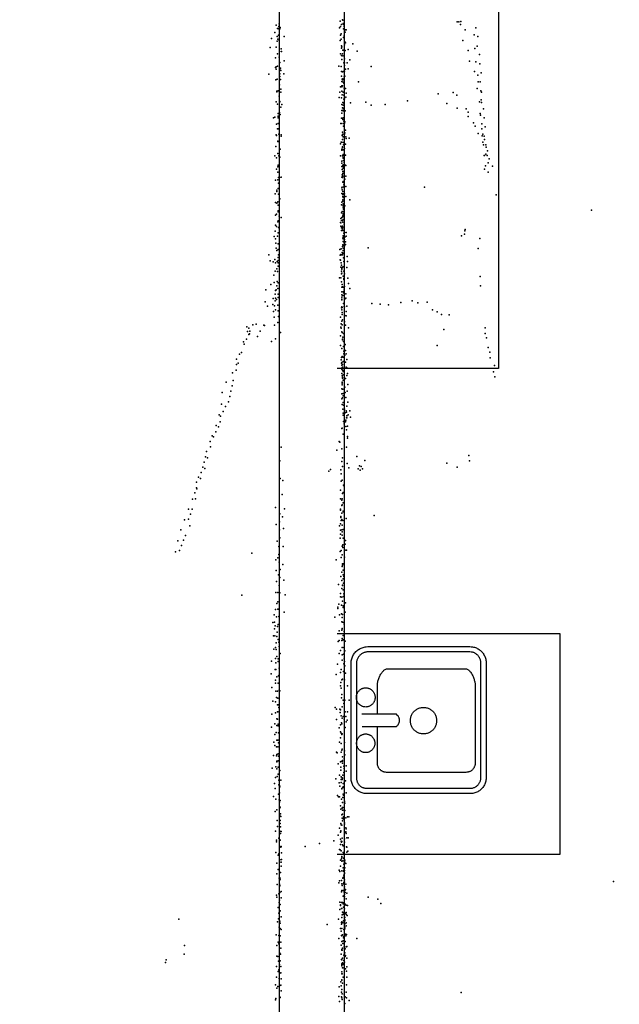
# Model space of a CAD drawing. Header units: millimetres. Extents: x -42542 to 45243, y -38526 to 67765.
# Tile 37 of 71: x -18415 to -16173, y 15016 to 18696. Entities that reach past the tile are written whole.
import ezdxf

# ---------------------------------------------------------------- set-up
doc = ezdxf.new("R2010")
doc.units = ezdxf.units.MM
for name, color, linetype in [('OBJECTS', 8, 'Continuous'), ('P', 9, 'Continuous'), ('ROOMS', 1, 'Continuous'), ('WALLS', 3, 'Continuous')]:
    doc.layers.add(name, color=color, linetype=linetype)

# ---------------------------------------------------------------- blocks, each defined once
blk = doc.blocks.new('Sink_52')
for points in [[(-274.8, 182.6), (-274.5, 187.4), (-274, 191.3), (-273.3, 194.9), (-272.4, 198.5), (-271.2, 202), (-269.9, 205.3), (-268.3, 208.6), (-266.6, 211.8), (-264.6, 214.8), (-262.5, 217.7), (-260.2, 220.4), (-257.8, 223), (-255.2, 225.5), (-252.5, 227.8), (-249.6, 229.9), (-246.6, 231.9), (-243.4, 233.6), (-240.2, 235.2), (-236.8, 236.6), (-233.3, 237.7), (-229.8, 238.7), (-226.1, 239.4), (-222.4, 239.9), (-216.8, 240.2)], [(-216.8, 240.2), (211.9, 240.2)], [(211.9, 240.2), (217.1, 239.9), (221.3, 239.4), (225.3, 238.6), (229.1, 237.6), (232.9, 236.4), (236.6, 234.9), (240.2, 233.3), (243.6, 231.4), (246.9, 229.3), (250, 227), (253, 224.5), (255.9, 221.9), (258.5, 219), (261, 216.1), (263.4, 212.9), (265.5, 209.7), (267.4, 206.3), (269.1, 202.7), (270.6, 199.1), (271.9, 195.3), (272.9, 191.4), (273.7, 187.5), (274.3, 183.4), (274.6, 177.4)], [(-215.9, 220.2), (-219.9, 220.1), (-222.3, 219.8), (-224.7, 219.3), (-227.1, 218.7), (-229.3, 218), (-231.6, 217.1), (-233.7, 216.1), (-235.8, 215), (-237.8, 213.7), (-239.7, 212.4), (-241.5, 210.9), (-243.3, 209.3), (-244.9, 207.6), (-246.4, 205.8), (-247.8, 203.9), (-249.1, 201.9), (-250.3, 199.9), (-251.4, 197.8), (-252.3, 195.6), (-253.1, 193.3), (-253.7, 191), (-254.2, 188.6), (-254.6, 186.3), (-254.8, 181.6)], [(210.9, 220.2), (-215.9, 220.2)], [(-121.6, 185.5), (-121.3, 188.9), (-121, 191.1), (-120.6, 193.3), (-120, 195.4), (-119.3, 197.4), (-118.5, 199.4), (-117.5, 201.3), (-116.4, 203.2), (-115.3, 204.9), (-114, 206.6), (-112.6, 208.2), (-111.2, 209.8), (-109.6, 211.2), (-107.9, 212.5), (-106.2, 213.7), (-104.4, 214.9), (-102.5, 215.9), (-100.6, 216.8), (-98.6, 217.6), (-96.5, 218.2), (-94.4, 218.8), (-92.3, 219.2), (-90.1, 219.4), (-86.7, 219.5)], [(-86.7, 151.5), (-90.1, 151.7), (-92.3, 151.9), (-94.4, 152.3), (-96.5, 152.8), (-98.6, 153.5), (-100.6, 154.3), (-102.5, 155.2), (-104.4, 156.2), (-106.2, 157.3), (-107.9, 158.6), (-109.6, 159.9), (-111.2, 161.3), (-112.6, 162.8), (-114, 164.4), (-115.3, 166.1), (-116.4, 167.9), (-117.5, 169.8), (-118.5, 171.7), (-119.3, 173.7), (-120, 175.7), (-120.6, 177.8), (-121, 180), (-121.3, 182.2), (-121.6, 185.5)], [(-86.7, 219.5), (-83.3, 219.4), (-81.1, 219.2), (-78.9, 218.8), (-76.8, 218.2), (-74.8, 217.6), (-72.7, 216.8), (-70.8, 215.9), (-68.9, 214.9), (-67.1, 213.7), (-65.4, 212.5), (-63.8, 211.2), (-62.2, 209.8), (-60.7, 208.2), (-59.4, 206.6), (-58.1, 204.9), (-56.9, 203.2), (-55.8, 201.3), (-54.9, 199.4), (-54.1, 197.4), (-53.4, 195.4), (-52.8, 193.3), (-52.3, 191.1), (-52, 188.9), (-51.8, 185.5)], [(-51.8, 185.5), (-52, 182.2), (-52.3, 180), (-52.8, 177.8), (-53.4, 175.7), (-54.1, 173.7), (-54.9, 171.7), (-55.8, 169.8), (-56.9, 167.9), (-58.1, 166.1), (-59.4, 164.4), (-60.7, 162.8), (-62.2, 161.3), (-63.8, 159.9), (-65.4, 158.6), (-67.1, 157.3), (-68.9, 156.2), (-70.8, 155.2), (-72.7, 154.3), (-74.8, 153.5), (-76.8, 152.8), (-78.9, 152.3), (-81.1, 151.9), (-83.3, 151.7), (-86.7, 151.5)], [(-23.8, 198.2), (-23.8, 70.2)], [(21.8, 70.2), (21.8, 199.7)], [(48.8, 185.5), (49, 189), (49.3, 191.3), (49.8, 193.5), (50.4, 195.7), (51.1, 197.8), (52, 199.8), (52.9, 201.8), (54, 203.7), (55.2, 205.5), (56.6, 207.2), (58, 208.9), (59.5, 210.5), (61.1, 211.9), (62.8, 213.3), (64.6, 214.6), (66.4, 215.7), (68.4, 216.8), (70.4, 217.7), (72.4, 218.5), (74.5, 219.2), (76.7, 219.7), (79, 220.1), (81.2, 220.4), (84.7, 220.5)], [(84.7, 150.5), (81.2, 150.7), (79, 150.9), (76.7, 151.3), (74.5, 151.9), (72.4, 152.5), (70.4, 153.4), (68.4, 154.3), (66.4, 155.3), (64.6, 156.5), (62.8, 157.7), (61.1, 159.1), (59.5, 160.6), (58, 162.2), (56.6, 163.8), (55.2, 165.6), (54, 167.4), (52.9, 169.3), (52, 171.3), (51.1, 173.3), (50.4, 175.4), (49.8, 177.6), (49.3, 179.8), (49, 182.1), (48.8, 185.5)], [(84.7, 220.5), (88.2, 220.4), (90.5, 220.1), (92.7, 219.7), (94.9, 219.2), (97, 218.5), (99.1, 217.7), (101.1, 216.8), (103, 215.7), (104.8, 214.6), (106.6, 213.3), (108.3, 211.9), (109.9, 210.5), (111.4, 208.9), (112.9, 207.2), (114.2, 205.5), (115.4, 203.7), (116.5, 201.8), (117.5, 199.8), (118.3, 197.8), (119, 195.7), (119.7, 193.5), (120.1, 191.3), (120.4, 189), (120.7, 185.5)], [(120.7, 185.5), (120.4, 182.1), (120.1, 179.8), (119.7, 177.6), (119, 175.4), (118.3, 173.3), (117.5, 171.3), (116.5, 169.3), (115.4, 167.4), (114.2, 165.6), (112.9, 163.8), (111.4, 162.2), (109.9, 160.6), (108.3, 159.1), (106.6, 157.7), (104.8, 156.5), (103, 155.3), (101.1, 154.3), (99.1, 153.4), (97, 152.5), (94.9, 151.9), (92.7, 151.3), (90.5, 150.9), (88.2, 150.7), (84.7, 150.5)], [(254.6, 176.4), (254.5, 180.9), (254.1, 183.6), (253.6, 186.3), (252.9, 189), (252.1, 191.6), (251.1, 194.1), (249.9, 196.5), (248.7, 198.9), (247.2, 201.1), (245.7, 203.3), (244, 205.3), (242.2, 207.3), (240.2, 209.1), (238.2, 210.9), (236.1, 212.4), (233.8, 213.9), (231.5, 215.2), (229.1, 216.4), (226.6, 217.4), (224, 218.3), (221.4, 219), (218.7, 219.6), (216.1, 219.9), (210.9, 220.2)], [(-274.8, -206), (-274.8, 182.6)], [(-254.8, 181.6), (-254.8, -205)], [(254.6, -203.3), (254.6, 176.4)], [(274.6, 177.4), (274.6, -204.3)], [(-195.4, 108.3), (-195.2, 111.7), (-194.9, 113.9), (-194.4, 116), (-193.8, 118.1), (-193.1, 120.1), (-192.3, 122), (-191.4, 123.9), (-190.3, 125.7), (-189.2, 127.5), (-187.9, 129.2), (-186.5, 130.8), (-185.1, 132.3), (-183.5, 133.7), (-181.9, 135), (-180.2, 136.2), (-178.4, 137.3), (-176.6, 138.3), (-174.7, 139.2), (-172.7, 140), (-170.7, 140.6), (-168.6, 141.1), (-166.4, 141.5), (-164.3, 141.8), (-160.9, 141.9)], [(-160.9, 141.9), (-23.7, 141.9)], [(21.8, 141.9), (129.4, 141.9)], [(129.4, 141.9), (133.3, 141.7), (136.2, 141.4), (139.1, 140.9), (142.2, 140.3), (145.4, 139.6), (148.7, 138.7), (152, 137.7), (155.3, 136.6), (158.6, 135.3), (161.9, 134), (165.1, 132.5), (168.2, 130.9), (171.3, 129.2), (174.2, 127.5), (177, 125.6), (179.6, 123.7), (182, 121.6), (184.2, 119.5), (186.2, 117.4), (187.9, 115.1), (189.3, 112.8), (190.4, 110.5), (191.1, 108.1), (191.6, 104.4)], [(-195.4, -189.4), (-195.4, 108.3)], [(191.6, 104.4), (191.6, -187.6)], [(-23.8, 70.2), (-21.1, 67.6), (-19.2, 66.1), (-17.4, 64.7), (-15.6, 63.5), (-13.8, 62.4), (-11.9, 61.4), (-10.1, 60.6), (-8.3, 60), (-6.5, 59.4), (-4.7, 59.1), (-2.8, 58.9), (-1, 58.8), (0.8, 58.9), (2.6, 59.1), (4.4, 59.4), (6.3, 60), (8.1, 60.6), (9.9, 61.4), (11.7, 62.4), (13.6, 63.5), (15.4, 64.7), (17.2, 66.1), (19, 67.6), (21.8, 70.2)], [(-52, -30.6), (-51.7, -25.8), (-51.3, -22.6), (-50.6, -19.5), (-49.8, -16.5), (-48.8, -13.6), (-47.6, -10.7), (-46.3, -8), (-44.8, -5.3), (-43.1, -2.8), (-41.3, -0.3), (-39.3, 2), (-37.2, 4.2), (-35, 6.3), (-32.6, 8.2), (-30.2, 10), (-27.6, 11.6), (-24.9, 13.1), (-22.1, 14.4), (-19.3, 15.5), (-16.3, 16.5), (-13.3, 17.2), (-10.2, 17.8), (-7, 18.2), (-2.2, 18.4)], [(-2.2, 18.4), (2.7, 18.2), (5.8, 17.8), (8.9, 17.2), (12, 16.5), (14.9, 15.5), (17.8, 14.4), (20.6, 13.1), (23.2, 11.6), (25.8, 10), (28.3, 8.2), (30.6, 6.3), (32.9, 4.2), (35, 2), (36.9, -0.3), (38.7, -2.8), (40.4, -5.3), (41.9, -8), (43.3, -10.7), (44.4, -13.6), (45.4, -16.5), (46.3, -19.5), (46.9, -22.6), (47.3, -25.8), (47.6, -30.6)], [(-2.2, -79.6), (-7, -79.4), (-10.2, -79), (-13.3, -78.4), (-16.3, -77.7), (-19.3, -76.7), (-22.1, -75.6), (-24.9, -74.3), (-27.6, -72.8), (-30.2, -71.2), (-32.6, -69.4), (-35, -67.5), (-37.2, -65.4), (-39.3, -63.2), (-41.3, -60.9), (-43.1, -58.5), (-44.8, -55.9), (-46.3, -53.3), (-47.6, -50.5), (-48.8, -47.7), (-49.8, -44.7), (-50.6, -41.7), (-51.3, -38.6), (-51.7, -35.5), (-52, -30.6)], [(47.6, -30.6), (47.3, -35.5), (46.9, -38.6), (46.3, -41.7), (45.4, -44.7), (44.4, -47.7), (43.3, -50.5), (41.9, -53.3), (40.4, -55.9), (38.7, -58.5), (36.9, -60.9), (35, -63.2), (32.9, -65.4), (30.6, -67.5), (28.3, -69.4), (25.8, -71.2), (23.2, -72.8), (20.6, -74.3), (17.8, -75.6), (14.9, -76.7), (12, -77.7), (8.9, -78.4), (5.8, -79), (2.7, -79.4), (-2.2, -79.6)], [(-215.3, -264.9), (-220.7, -264.7), (-224.7, -264.2), (-228.4, -263.5), (-232, -262.5), (-235.6, -261.4), (-239, -260), (-242.4, -258.4), (-245.6, -256.6), (-248.7, -254.7), (-251.7, -252.5), (-254.5, -250.2), (-257.1, -247.7), (-259.7, -245.1), (-262, -242.3), (-264.2, -239.4), (-266.2, -236.3), (-268, -233.1), (-269.6, -229.8), (-271, -226.3), (-272.2, -222.8), (-273.2, -219.2), (-273.9, -215.4), (-274.5, -211.6), (-274.8, -206)], [(-254.8, -205), (-254.6, -209.1), (-254.3, -211.6), (-253.9, -214.1), (-253.2, -216.5), (-252.5, -218.8), (-251.6, -221.1), (-250.5, -223.3), (-249.4, -225.5), (-248.1, -227.5), (-246.6, -229.5), (-245.1, -231.4), (-243.4, -233.2), (-241.7, -234.8), (-239.8, -236.4), (-237.9, -237.9), (-235.9, -239.2), (-233.7, -240.4), (-231.5, -241.5), (-229.3, -242.4), (-226.9, -243.2), (-224.5, -243.9), (-222.1, -244.4), (-219.7, -244.7), (-215.3, -244.9)], [(-161.3, -223.5), (-164.6, -223.4), (-166.8, -223.1), (-168.9, -222.7), (-171, -222.1), (-173, -221.4), (-175, -220.6), (-176.9, -219.7), (-178.8, -218.7), (-180.5, -217.5), (-182.2, -216.3), (-183.9, -215), (-185.4, -213.5), (-186.8, -212), (-188.2, -210.4), (-189.4, -208.7), (-190.5, -206.9), (-191.6, -205.1), (-192.5, -203.2), (-193.3, -201.2), (-194, -199.2), (-194.5, -197.1), (-194.9, -194.9), (-195.2, -192.8), (-195.4, -189.4)], [(191.6, -187.6), (191.1, -191.1), (190.4, -193.4), (189.3, -195.7), (188, -197.9), (186.3, -200), (184.4, -202.1), (182.2, -204.1), (179.8, -206), (177.3, -207.9), (174.6, -209.7), (171.7, -211.4), (168.7, -213), (165.6, -214.5), (162.5, -215.9), (159.2, -217.2), (156, -218.4), (152.8, -219.5), (149.6, -220.5), (146.4, -221.3), (143.3, -222), (140.3, -222.6), (137.5, -223.1), (134.7, -223.4), (131, -223.5)], [(213, -244.9), (217.2, -244.8), (219.8, -244.4), (222.4, -244), (224.9, -243.3), (227.4, -242.5), (229.8, -241.6), (232.1, -240.5), (234.3, -239.3), (236.5, -237.9), (238.5, -236.4), (240.5, -234.8), (242.4, -233.1), (244.1, -231.3), (245.7, -229.3), (247.3, -227.3), (248.6, -225.2), (249.9, -223), (251, -220.7), (252, -218.3), (252.8, -215.9), (253.5, -213.4), (254, -210.8), (254.4, -208.3), (254.6, -203.3)], [(274.6, -204.3), (274.4, -209.3), (273.9, -213.4), (273.1, -217.2), (272.2, -221), (271, -224.6), (269.6, -228.2), (267.9, -231.6), (266.1, -234.9), (264.1, -238.1), (261.9, -241.2), (259.5, -244.1), (256.9, -246.8), (254.2, -249.4), (251.3, -251.8), (248.3, -254), (245.1, -256.1), (241.9, -257.9), (238.4, -259.6), (234.9, -261.1), (231.3, -262.3), (227.5, -263.3), (223.7, -264.1), (219.8, -264.6), (214, -264.9)], [(-215.3, -244.9), (213, -244.9)], [(131, -223.5), (-161.3, -223.5)], [(214, -264.9), (-215.3, -264.9)]]:
    blk.add_lwpolyline(points)

msp = doc.modelspace()

# ---------------------------------------------------------------- linework, layer by layer
at = {"layer": 'OBJECTS'}
for points in [[(-16624.3, 19583.4), (-16624.3, 17392.7)], [(-16624.3, 17392.7), (-17227.5, 17392.7)], [(-17227.5, 16402), (-16395.7, 16402)], [(-16395.7, 16402), (-16395.7, 15576.5)], [(-16395.7, 15576.5), (-17227.5, 15576.5)]]:
    msp.add_lwpolyline(points, dxfattribs=at)
at = {"layer": 'P'}
for p in [(-17208, 18696), (-17456, 18676), (-17451, 18663), (-17446, 18671), (-17446, 18663), (-17445, 18681), (-17445, 18660), (-17444, 18665), (-17443, 18662), (-17441, 18667), (-17219, 18666), (-17217, 18691), (-17216, 18671), (-17212, 18678), (-17207, 18695), (-17205, 18682), (-17204, 18679), (-17204, 18662), (-17202, 18671), (-17195, 18659), (-16780, 18689), (-16773, 18688), (-16767, 18678), (-16766, 18690), (-16709, 18666), (-17473, 18626), (-17461, 18649), (-17452, 18634), (-17450, 18624), (-17447, 18639), (-17426, 18634), (-17216, 18639), (-17213, 18644), (-17213, 18623), (-17204, 18630), (-17202, 18636), (-17202, 18628), (-17198, 18658), (-17198, 18650), (-16750, 18658), (-16716, 18640), (-16702, 18633), (-17479, 18593), (-17456, 18594), (-17452, 18616), (-17445, 18619), (-17438, 18588), (-17217, 18618), (-17212, 18599), (-17212, 18590), (-17211, 18595), (-17201, 18602), (-17198, 18612), (-17197, 18610), (-17170, 18606), (-16758, 18618), (-16713, 18589), (-16705, 18598), (-17458, 18554), (-17451, 18569), (-17445, 18556), (-17444, 18577), (-17436, 18577), (-17216, 18569), (-17212, 18563), (-17209, 18561), (-17208, 18569), (-17207, 18583), (-17204, 18582), (-17203, 18561), (-17200, 18550), (-17198, 18581), (-17187, 18585), (-17153, 18579), (-16738, 18581), (-16696, 18566), (-17458, 18518), (-17456, 18520), (-17456, 18512), (-17451, 18523), (-17443, 18536), (-17440, 18515), (-17426, 18542), (-17222, 18523), (-17213, 18522), (-17211, 18548), (-17203, 18535), (-17201, 18535), (-17201, 18525), (-17197, 18512), (-17191, 18535), (-17187, 18513), (-17181, 18546), (-17101, 18521), (-16733, 18541), (-16709, 18539), (-16695, 18532), (-17484, 18493), (-17443, 18494), (-17443, 18484), (-17440, 18508), (-17439, 18506), (-17428, 18494), (-17212, 18503), (-17212, 18485), (-17208, 18501), (-17207, 18475), (-17206, 18503), (-17202, 18483), (-17201, 18504), (-17199, 18485), (-16715, 18503), (-16702, 18489), (-16690, 18498), (-17457, 18471), (-17452, 18474), (-17444, 18453), (-17440, 18473), (-17215, 18445), (-17211, 18465), (-17211, 18449), (-17211, 18445), (-17209, 18474), (-17208, 18449), (-17207, 18472), (-17205, 18463), (-17203, 18459), (-17202, 18440), (-17200, 18441), (-17199, 18439), (-17197, 18439), (-17148, 18464), (-16704, 18439), (-16701, 18464), (-16693, 18464), (-17453, 18429), (-17453, 18427), (-17449, 18430), (-17445, 18411), (-17439, 18437), (-17439, 18425), (-17221, 18406), (-17218, 18426), (-17212, 18404), (-17210, 18429), (-17209, 18416), (-17205, 18425), (-17203, 18414), (-17202, 18427), (-17196, 18407), (-17195, 18422), (-16850, 18419), (-16794, 18424), (-16781, 18414), (-16691, 18430), (-16688, 18426), (-17456, 18389), (-17451, 18381), (-17443, 18391), (-17443, 18389), (-17439, 18370), (-17435, 18380), (-17210, 18380), (-17208, 18367), (-17207, 18387), (-17206, 18377), (-17205, 18366), (-17203, 18399), (-17203, 18384), (-17202, 18398), (-17201, 18401), (-17178, 18386), (-17121, 18388), (-17101, 18377), (-17048, 18380), (-16965, 18393), (-16818, 18383), (-16780, 18366), (-16696, 18389), (-16690, 18397), (-16689, 18387), (-17466, 18330), (-17461, 18332), (-17449, 18346), (-17449, 18336), (-17449, 18335), (-17448, 18329), (-17444, 18349), (-17441, 18342), (-17212, 18328), (-17211, 18347), (-17210, 18357), (-17209, 18328), (-17207, 18357), (-17206, 18356), (-17205, 18358), (-17204, 18330), (-17203, 18356), (-17198, 18356), (-16746, 18363), (-16738, 18351), (-16738, 18335), (-16693, 18346), (-16692, 18339), (-16681, 18363), (-16678, 18329), (-17455, 18306), (-17449, 18309), (-17214, 18308), (-17213, 18309), (-17207, 18323), (-17205, 18309), (-17204, 18299), (-17203, 18317), (-17201, 18310), (-17199, 18314), (-16718, 18311), (-16712, 18298), (-16687, 18307), (-16675, 18296), (-17456, 18266), (-17455, 18264), (-17451, 18288), (-17449, 18288), (-17446, 18268), (-17438, 18261), (-17437, 18266), (-17209, 18263), (-17208, 18276), (-17208, 18267), (-17207, 18269), (-17205, 18258), (-17201, 18275), (-17201, 18269), (-17200, 18268), (-17199, 18274), (-17197, 18284), (-17196, 18259), (-17183, 18254), (-16701, 18271), (-16687, 18289), (-16686, 18262), (-16684, 18268), (-16678, 18261), (-17457, 18223), (-17450, 18242), (-17450, 18241), (-17448, 18241), (-17215, 18232), (-17213, 18239), (-17210, 18239), (-17208, 18248), (-17208, 18221), (-17208, 18219), (-17204, 18237), (-17204, 18229), (-17197, 18231), (-17194, 18252), (-16683, 18239), (-16681, 18229), (-16677, 18249), (-16672, 18229), (-16671, 18220), (-17461, 18188), (-17450, 18196), (-17446, 18188), (-17442, 18183), (-17441, 18213), (-17215, 18188), (-17211, 18213), (-17211, 18210), (-17211, 18209), (-17208, 18187), (-17206, 18210), (-17206, 18181), (-17205, 18193), (-17202, 18194), (-17202, 18188), (-17201, 18215), (-17197, 18190), (-16679, 18189), (-16677, 18189), (-16672, 18194), (-16667, 18189), (-16666, 18206), (-17455, 18180), (-17450, 18147), (-17449, 18153), (-17448, 18152), (-17211, 18168), (-17211, 18160), (-17211, 18148), (-17207, 18151), (-17206, 18148), (-17205, 18179), (-17205, 18154), (-17204, 18170), (-17202, 18162), (-17201, 18155), (-17199, 18154), (-17196, 18152), (-16674, 18150), (-16664, 18161), (-16660, 18176), (-16647, 18149), (-17455, 18138), (-17450, 18127), (-17438, 18108), (-17211, 18108), (-17209, 18136), (-17209, 18116), (-17208, 18107), (-17207, 18129), (-17207, 18121), (-17207, 18111), (-17206, 18142), (-17205, 18129), (-17204, 18121), (-17203, 18121), (-17196, 18112), (-16677, 18138), (-16664, 18127), (-17459, 18097), (-17450, 18098), (-17447, 18106), (-17447, 18085), (-17444, 18106), (-17209, 18071), (-17207, 18089), (-17206, 18091), (-17204, 18090), (-17203, 18088), (-17203, 18079), (-17203, 18072), (-17203, 18070), (-17202, 18082), (-17199, 18100), (-17196, 18073), (-16902, 18070), (-17460, 18046), (-17454, 18054), (-17453, 18059), (-17449, 18065), (-17449, 18065), (-17447, 18044), (-17210, 18068), (-17210, 18047), (-17209, 18060), (-17209, 18060), (-17207, 18054), (-17207, 18043), (-17207, 18035), (-17206, 18046), (-17201, 18045), (-17196, 18036), (-16633, 18042), (-17458, 18013), (-17453, 18011), (-17450, 18015), (-17448, 18003), (-17443, 18027), (-17212, 18004), (-17210, 18014), (-17207, 18023), (-17207, 18018), (-17206, 18032), (-17206, 18008), (-17206, 18002), (-17202, 18023), (-17202, 18011), (-17199, 18001), (-17181, 18023), (-17458, 17966), (-17455, 17970), (-17448, 17982), (-17448, 17978), (-17445, 17962), (-17212, 17974), (-17209, 17979), (-17207, 17963), (-17206, 17996), (-17206, 17972), (-17205, 17967), (-17204, 17992), (-17204, 17988), (-17204, 17980), (-17203, 17970), (-16277, 17984), (-17459, 17928), (-17455, 17924), (-17450, 17941), (-17449, 17945), (-17438, 17957), (-17215, 17938), (-17214, 17953), (-17214, 17937), (-17214, 17925), (-17212, 17946), (-17210, 17957), (-17209, 17946), (-17208, 17925), (-17207, 17959), (-17207, 17940), (-17206, 17950), (-17205, 17948), (-17202, 17932), (-17463, 17886), (-17460, 17906), (-17451, 17887), (-17449, 17900), (-17447, 17920), (-17212, 17918), (-17212, 17909), (-17210, 17909), (-17209, 17922), (-17208, 17919), (-17208, 17915), (-17207, 17921), (-17205, 17909), (-17205, 17888), (-17203, 17898), (-17201, 17901), (-17195, 17901), (-17195, 17887), (-16763, 17889), (-16752, 17895), (-16751, 17907), (-16750, 17912), (-17459, 17877), (-17457, 17861), (-17448, 17858), (-17207, 17880), (-17207, 17855), (-17206, 17882), (-17206, 17867), (-17206, 17852), (-17205, 17878), (-17205, 17877), (-17203, 17882), (-17202, 17862), (-17201, 17875), (-17201, 17867), (-17200, 17851), (-17199, 17883), (-17197, 17866), (-17197, 17856), (-16695, 17878), (-17483, 17818), (-17456, 17842), (-17454, 17834), (-17448, 17838), (-17447, 17817), (-17218, 17837), (-17217, 17816), (-17214, 17819), (-17213, 17840), (-17212, 17817), (-17209, 17826), (-17208, 17849), (-17208, 17817), (-17207, 17822), (-17206, 17843), (-17206, 17834), (-17202, 17826), (-17112, 17844), (-16701, 17841), (-17478, 17795), (-17467, 17791), (-17461, 17800), (-17459, 17788), (-17452, 17792), (-17449, 17807), (-17449, 17796), (-17449, 17787), (-17217, 17799), (-17216, 17797), (-17213, 17787), (-17212, 17779), (-17204, 17806), (-17203, 17793), (-17191, 17811), (-17189, 17792), (-17465, 17742), (-17460, 17756), (-17454, 17765), (-17451, 17755), (-17449, 17775), (-17214, 17771), (-17212, 17756), (-17212, 17746), (-17211, 17766), (-17211, 17764), (-17211, 17749), (-17208, 17771), (-17206, 17773), (-17203, 17757), (-17200, 17747), (-17192, 17770), (-17476, 17706), (-17464, 17714), (-17452, 17718), (-17448, 17713), (-17219, 17732), (-17214, 17732), (-17212, 17717), (-17209, 17706), (-17205, 17738), (-17203, 17729), (-17203, 17725), (-17202, 17729), (-17188, 17730), (-17186, 17710), (-16694, 17737), (-16692, 17702), (-17495, 17687), (-17460, 17670), (-17459, 17684), (-17456, 17687), (-17454, 17701), (-17450, 17692), (-17449, 17671), (-17211, 17697), (-17210, 17679), (-17210, 17668), (-17208, 17698), (-17207, 17697), (-17207, 17666), (-17204, 17681), (-17204, 17675), (-17203, 17697), (-17202, 17689), (-17201, 17699), (-17196, 17672), (-17181, 17692), (-17497, 17642), (-17468, 17632), (-17467, 17654), (-17460, 17646), (-17458, 17656), (-17455, 17650), (-17450, 17629), (-17448, 17658), (-17211, 17652), (-17211, 17649), (-17210, 17659), (-17204, 17636), (-17199, 17653), (-17197, 17654), (-17196, 17656), (-17099, 17635), (-17067, 17633), (-17036, 17631), (-16990, 17639), (-16948, 17645), (-16926, 17638), (-16891, 17640), (-17489, 17626), (-17466, 17606), (-17462, 17627), (-17459, 17612), (-17449, 17608), (-17212, 17620), (-17211, 17621), (-17211, 17612), (-17210, 17623), (-17209, 17621), (-17209, 17602), (-17209, 17594), (-17202, 17624), (-17200, 17623), (-17195, 17606), (-17192, 17626), (-16872, 17612), (-16854, 17604), (-16838, 17594), (-16809, 17593), (-17543, 17556), (-17531, 17558), (-17502, 17555), (-17464, 17585), (-17462, 17555), (-17450, 17565), (-17447, 17587), (-17215, 17585), (-17213, 17560), (-17210, 17569), (-17209, 17556), (-17208, 17574), (-17201, 17591), (-17201, 17568), (-17201, 17567), (-17199, 17591), (-17197, 17555), (-17195, 17589), (-17566, 17548), (-17563, 17531), (-17558, 17543), (-17558, 17520), (-17556, 17522), (-17555, 17532), (-17516, 17532), (-17500, 17553), (-17440, 17527), (-17214, 17547), (-17213, 17543), (-17210, 17530), (-17209, 17527), (-17204, 17524), (-17186, 17545), (-16829, 17538), (-16675, 17545), (-16675, 17524), (-17578, 17492), (-17576, 17484), (-17567, 17502), (-17526, 17512), (-17473, 17493), (-17458, 17503), (-17215, 17515), (-17208, 17502), (-17208, 17500), (-17207, 17510), (-17204, 17494), (-17198, 17482), (-16670, 17507), (-17593, 17446), (-17586, 17452), (-17216, 17478), (-17210, 17468), (-17204, 17475), (-17203, 17457), (-17203, 17448), (-17201, 17480), (-17197, 17460), (-17195, 17448), (-16854, 17478), (-16663, 17471), (-16657, 17454), (-17604, 17427), (-17598, 17412), (-17213, 17425), (-17212, 17434), (-17212, 17412), (-17210, 17415), (-17209, 17438), (-17205, 17435), (-17205, 17419), (-17201, 17417), (-17199, 17442), (-17197, 17416), (-17192, 17426), (-16656, 17433), (-17619, 17377), (-17606, 17386), (-17605, 17407), (-17211, 17405), (-17211, 17374), (-17210, 17390), (-17209, 17396), (-17208, 17407), (-17208, 17398), (-17208, 17387), (-17206, 17381), (-17205, 17385), (-17194, 17398), (-17192, 17395), (-17189, 17374), (-16643, 17380), (-16640, 17404), (-17643, 17341), (-17617, 17348), (-17209, 17365), (-17209, 17342), (-17209, 17341), (-17209, 17338), (-17208, 17359), (-17208, 17357), (-17206, 17349), (-17205, 17369), (-17197, 17355), (-17192, 17367), (-16639, 17361), (-17658, 17303), (-17626, 17308), (-17621, 17328), (-17211, 17317), (-17210, 17298), (-17209, 17332), (-17208, 17316), (-17207, 17316), (-17206, 17299), (-17199, 17323), (-17198, 17303), (-17191, 17308), (-17188, 17333), (-17634, 17268), (-17629, 17288), (-17210, 17279), (-17208, 17283), (-17206, 17291), (-17205, 17266), (-17202, 17267), (-17196, 17284), (-17188, 17267), (-17660, 17259), (-17654, 17232), (-17645, 17250), (-17209, 17258), (-17207, 17241), (-17205, 17226), (-17204, 17255), (-17201, 17241), (-17198, 17227), (-17195, 17234), (-17193, 17230), (-17192, 17252), (-17181, 17235), (-17669, 17220), (-17666, 17193), (-17664, 17214), (-17205, 17218), (-17204, 17194), (-17197, 17194), (-17197, 17193), (-17196, 17200), (-17193, 17208), (-17192, 17216), (-17192, 17208), (-17187, 17219), (-17178, 17211), (-17682, 17156), (-17680, 17179), (-17672, 17174), (-17211, 17168), (-17209, 17170), (-17202, 17186), (-17196, 17176), (-17193, 17163), (-17189, 17177), (-17703, 17120), (-17695, 17141), (-17690, 17137), (-17220, 17120), (-17218, 17117), (-17206, 17147), (-17190, 17139), (-17189, 17132), (-17717, 17083), (-17702, 17100), (-17437, 17099), (-17229, 17087), (-17211, 17092), (-17193, 17098), (-17725, 17043), (-17720, 17062), (-17713, 17059), (-17443, 17048), (-17210, 17045), (-17208, 17059), (-17154, 17064), (-17125, 17049), (-16736, 17068), (-16733, 17047), (-17736, 17004), (-17730, 17024), (-17723, 17019), (-17259, 17009), (-17253, 17015), (-17214, 17014), (-17208, 17026), (-17191, 17037), (-17184, 17021), (-17150, 17017), (-17145, 17029), (-17142, 17013), (-17138, 17026), (-17133, 17018), (-16818, 17039), (-16780, 17024), (-17754, 16968), (-17746, 16986), (-17739, 16981), (-17441, 16981), (-17431, 16974), (-17213, 16999), (-17213, 16971), (-17209, 16975), (-17754, 16947), (-17753, 16943), (-17216, 16938), (-17204, 16957), (-17202, 16953), (-17769, 16904), (-17760, 16928), (-17758, 16905), (-17434, 16922), (-17215, 16905), (-17210, 16900), (-17209, 16905), (-17208, 16925), (-17206, 16929), (-17784, 16867), (-17770, 16867), (-17459, 16873), (-17425, 16868), (-17215, 16867), (-17215, 16863), (-17210, 16881), (-17209, 16883), (-17206, 16857), (-17205, 16891), (-17205, 16860), (-17799, 16827), (-17784, 16829), (-17776, 16848), (-17444, 16819), (-17443, 16850), (-17433, 16838), (-17214, 16839), (-17214, 16836), (-17213, 16825), (-17210, 16852), (-17210, 16828), (-17207, 16824), (-17194, 16832), (-17090, 16843), (-17813, 16789), (-17779, 16805), (-17456, 16809), (-17444, 16789), (-17429, 16795), (-17219, 16804), (-17216, 16812), (-17215, 16788), (-17210, 16789), (-17209, 16807), (-17209, 16782), (-17206, 16791), (-17824, 16748), (-17803, 16751), (-17795, 16769), (-17452, 16747), (-17442, 16760), (-17217, 16758), (-17216, 16773), (-17209, 16770), (-17206, 16759), (-17204, 16758), (-17202, 16759), (-17197, 16750), (-17817, 16712), (-17810, 16731), (-17446, 16727), (-17430, 16727), (-17217, 16709), (-17213, 16712), (-17209, 16728), (-17207, 16733), (-17207, 16723), (-17198, 16736), (-17198, 16713), (-17193, 16713), (-17833, 16707), (-17547, 16702), (-17457, 16678), (-17450, 16685), (-17446, 16698), (-17232, 16678), (-17213, 16686), (-17209, 16696), (-17201, 16688), (-17456, 16637), (-17445, 16669), (-17441, 16641), (-17431, 16660), (-17209, 16653), (-17208, 16663), (-17208, 16657), (-17206, 16639), (-17204, 16663), (-17447, 16622), (-17442, 16612), (-17428, 16601), (-17214, 16615), (-17210, 16632), (-17210, 16600), (-17205, 16621), (-17205, 16606), (-17203, 16615), (-17455, 16596), (-17445, 16581), (-17223, 16585), (-17211, 16570), (-17208, 16583), (-17208, 16581), (-17206, 16565), (-17204, 16590), (-17585, 16545), (-17457, 16555), (-17450, 16556), (-17443, 16554), (-17422, 16547), (-17216, 16539), (-17215, 16552), (-17210, 16538), (-17204, 16541), (-17203, 16550), (-17202, 16550), (-17459, 16492), (-17454, 16514), (-17450, 16520), (-17450, 16493), (-17448, 16493), (-17225, 16500), (-17225, 16496), (-17222, 16512), (-17212, 16508), (-17208, 16523), (-17205, 16505), (-17205, 16499), (-17197, 16517), (-17463, 16472), (-17455, 16465), (-17446, 16466), (-17426, 16482), (-17237, 16463), (-17219, 16472), (-17212, 16476), (-17209, 16462), (-17208, 16473), (-17198, 16482), (-17469, 16443), (-17462, 16444), (-17462, 16420), (-17460, 16431), (-17451, 16428), (-17449, 16436), (-17211, 16415), (-17210, 16446), (-17209, 16421), (-17209, 16419), (-17208, 16444), (-17203, 16443), (-17202, 16437), (-17466, 16393), (-17461, 16394), (-17454, 16391), (-17452, 16407), (-17449, 16380), (-17220, 16412), (-17209, 16383), (-17206, 16395), (-17206, 16378), (-17202, 16409), (-17465, 16344), (-17458, 16350), (-17456, 16367), (-17456, 16342), (-17446, 16370), (-17445, 16354), (-17224, 16372), (-17220, 16376), (-17211, 16376), (-17209, 16350), (-17203, 16350), (-17198, 16374), (-17458, 16309), (-17454, 16316), (-17448, 16307), (-17441, 16328), (-17221, 16328), (-17216, 16339), (-17209, 16322), (-17204, 16325), (-17202, 16307), (-17199, 16337), (-17473, 16299), (-17460, 16268), (-17457, 16292), (-17457, 16267), (-17449, 16297), (-17445, 16272), (-17227, 16288), (-17213, 16267), (-17209, 16302), (-17203, 16289), (-17201, 16297), (-17199, 16281), (-17475, 16251), (-17453, 16240), (-17447, 16244), (-17445, 16247), (-17232, 16249), (-17215, 16256), (-17208, 16232), (-17204, 16260), (-17197, 16254), (-17472, 16200), (-17458, 16228), (-17458, 16216), (-17449, 16216), (-17216, 16206), (-17214, 16219), (-17213, 16198), (-17211, 16229), (-17200, 16229), (-17190, 16206), (-17457, 16187), (-17455, 16163), (-17451, 16187), (-17450, 16161), (-17445, 16190), (-17443, 16188), (-17212, 16162), (-17211, 16174), (-17468, 16149), (-17458, 16147), (-17451, 16136), (-17449, 16135), (-17446, 16125), (-17236, 16125), (-17209, 16128), (-17206, 16153), (-17203, 16141), (-17199, 16153), (-17183, 16153), (-17472, 16101), (-17458, 16106), (-17453, 16083), (-17451, 16109), (-17450, 16109), (-17230, 16119), (-17218, 16119), (-17217, 16107), (-17216, 16117), (-17213, 16094), (-17209, 16086), (-17205, 16092), (-17198, 16109), (-17196, 16092), (-17190, 16109), (-17473, 16052), (-17461, 16065), (-17454, 16058), (-17451, 16082), (-17448, 16063), (-17448, 16057), (-17445, 16065), (-17230, 16081), (-17221, 16050), (-17216, 16061), (-17212, 16068), (-17210, 16065), (-17202, 16082), (-17198, 16051), (-17194, 16072), (-17191, 16078), (-17461, 16024), (-17456, 16032), (-17447, 16031), (-17215, 16034), (-17215, 16012), (-17213, 16030), (-17211, 16025), (-17209, 16027), (-17465, 15996), (-17461, 15984), (-17455, 15978), (-17453, 16004), (-17450, 16004), (-17450, 15978), (-17447, 15994), (-17445, 16005), (-17219, 15996), (-17213, 15991), (-17201, 15995), (-17466, 15946), (-17455, 15945), (-17453, 15950), (-17449, 15952), (-17447, 15944), (-17230, 15958), (-17228, 15956), (-17213, 15958), (-17210, 15966), (-17209, 15970), (-17208, 15941), (-17200, 15963), (-17199, 15948), (-17471, 15899), (-17457, 15904), (-17454, 15923), (-17453, 15925), (-17448, 15926), (-17448, 15902), (-17224, 15915), (-17215, 15922), (-17214, 15903), (-17213, 15924), (-17208, 15928), (-17208, 15925), (-17208, 15917), (-17203, 15906), (-17202, 15934), (-17195, 15907), (-17459, 15864), (-17454, 15896), (-17452, 15868), (-17448, 15876), (-17442, 15890), (-17219, 15873), (-17214, 15891), (-17213, 15867), (-17209, 15863), (-17207, 15873), (-17203, 15882), (-17202, 15897), (-17195, 15888), (-17462, 15842), (-17446, 15854), (-17446, 15836), (-17444, 15827), (-17442, 15831), (-17439, 15854), (-17233, 15859), (-17221, 15844), (-17218, 15832), (-17213, 15857), (-17213, 15845), (-17209, 15856), (-17208, 15861), (-17207, 15826), (-17206, 15829), (-17205, 15841), (-17205, 15827), (-17203, 15827), (-17197, 15852), (-17466, 15793), (-17460, 15823), (-17447, 15801), (-17444, 15807), (-17227, 15796), (-17223, 15792), (-17219, 15792), (-17211, 15823), (-17210, 15822), (-17207, 15789), (-17205, 15802), (-17204, 15798), (-17194, 15806), (-17457, 15783), (-17445, 15781), (-17444, 15778), (-17444, 15772), (-17441, 15778), (-17441, 15753), (-17216, 15758), (-17212, 15783), (-17208, 15770), (-17208, 15752), (-17207, 15752), (-17200, 15775), (-17200, 15774), (-17199, 15768), (-17460, 15737), (-17454, 15743), (-17443, 15750), (-17443, 15721), (-17440, 15728), (-17439, 15718), (-17214, 15746), (-17211, 15724), (-17209, 15749), (-17208, 15742), (-17208, 15727), (-17204, 15717), (-17203, 15742), (-17199, 15740), (-17190, 15717), (-17185, 15717), (-17452, 15703), (-17451, 15681), (-17444, 15706), (-17441, 15703), (-17441, 15692), (-17440, 15679), (-17214, 15692), (-17213, 15687), (-17211, 15686), (-17209, 15712), (-17208, 15702), (-17205, 15711), (-17205, 15709), (-17202, 15707), (-17201, 15695), (-17200, 15690), (-17196, 15713), (-17459, 15663), (-17443, 15663), (-17440, 15654), (-17438, 15662), (-17224, 15648), (-17219, 15674), (-17215, 15659), (-17214, 15664), (-17214, 15663), (-17196, 15676), (-17196, 15661), (-17196, 15658), (-17195, 15672), (-17194, 15655), (-17455, 15630), (-17455, 15623), (-17446, 15637), (-17443, 15606), (-17442, 15631), (-17441, 15630), (-17438, 15606), (-17348, 15606), (-17294, 15617), (-17240, 15627), (-17215, 15633), (-17215, 15614), (-17213, 15626), (-17212, 15622), (-17211, 15625), (-17209, 15637), (-17208, 15612), (-17206, 15609), (-17201, 15635), (-17200, 15622), (-17193, 15605), (-17192, 15638), (-17187, 15638), (-17457, 15583), (-17448, 15574), (-17446, 15579), (-17439, 15604), (-17436, 15582), (-17219, 15595), (-17217, 15594), (-17213, 15590), (-17210, 15569), (-17205, 15584), (-17204, 15582), (-17200, 15577), (-17192, 15603), (-17192, 15585), (-17188, 15588), (-17454, 15544), (-17444, 15547), (-17442, 15556), (-17437, 15548), (-17437, 15533), (-17436, 15558), (-17215, 15555), (-17215, 15533), (-17212, 15560), (-17211, 15566), (-17211, 15551), (-17207, 15552), (-17204, 15562), (-17203, 15540), (-17200, 15557), (-17199, 15553), (-17197, 15544), (-17196, 15543), (-17453, 15504), (-17449, 15520), (-17448, 15520), (-17440, 15509), (-17220, 15517), (-17218, 15513), (-17210, 15515), (-17206, 15526), (-17204, 15514), (-17203, 15517), (-17203, 15499), (-17202, 15494), (-17201, 15508), (-17201, 15505), (-17200, 15516), (-17199, 15526), (-17452, 15464), (-17445, 15488), (-17444, 15465), (-17444, 15457), (-17443, 15489), (-17443, 15481), (-17442, 15460), (-17441, 15484), (-17222, 15470), (-17219, 15478), (-17212, 15479), (-17211, 15466), (-17209, 15460), (-17207, 15488), (-17206, 15490), (-17204, 15467), (-17203, 15471), (-17202, 15472), (-17201, 15482), (-17200, 15473), (-17196, 15465), (-16195, 15475), (-17455, 15424), (-17446, 15429), (-17442, 15434), (-17437, 15438), (-17212, 15437), (-17210, 15442), (-17205, 15441), (-17202, 15435), (-17202, 15423), (-17201, 15455), (-17201, 15427), (-17199, 15442), (-17198, 15434), (-17197, 15445), (-17192, 15432), (-17454, 15416), (-17445, 15397), (-17444, 15406), (-17441, 15389), (-17438, 15414), (-17218, 15398), (-17216, 15388), (-17215, 15385), (-17212, 15397), (-17208, 15397), (-17206, 15396), (-17205, 15420), (-17205, 15392), (-17201, 15418), (-17200, 15419), (-17199, 15388), (-17198, 15390), (-17194, 15411), (-17194, 15387), (-17190, 15386), (-17112, 15417), (-17076, 15409), (-17065, 15393), (-17449, 15378), (-17446, 15357), (-17442, 15364), (-17441, 15366), (-17218, 15370), (-17212, 15374), (-17211, 15374), (-17209, 15351), (-17208, 15360), (-17206, 15353), (-17204, 15379), (-17203, 15359), (-17202, 15356), (-17201, 15373), (-17197, 15357), (-17195, 15359), (-17195, 15352), (-17191, 15348), (-17820, 15334), (-17451, 15324), (-17447, 15336), (-17443, 15327), (-17441, 15319), (-17438, 15343), (-17265, 15315), (-17223, 15334), (-17212, 15322), (-17212, 15316), (-17211, 15325), (-17210, 15341), (-17207, 15321), (-17204, 15328), (-17201, 15343), (-17199, 15340), (-17199, 15332), (-17199, 15328), (-17199, 15317), (-17195, 15310), (-17194, 15321), (-17456, 15276), (-17446, 15273), (-17445, 15304), (-17441, 15300), (-17437, 15296), (-17215, 15299), (-17213, 15289), (-17212, 15273), (-17210, 15299), (-17208, 15276), (-17203, 15296), (-17200, 15278), (-17199, 15304), (-17199, 15298), (-17197, 15278), (-17193, 15277), (-17448, 15249), (-17446, 15242), (-17444, 15248), (-17441, 15272), (-17439, 15249), (-17222, 15262), (-17213, 15237), (-17211, 15251), (-17210, 15272), (-17207, 15244), (-17205, 15254), (-17204, 15264), (-17203, 15269), (-17203, 15243), (-17198, 15251), (-17196, 15272), (-17155, 15262), (-17800, 15204), (-17799, 15236), (-17454, 15236), (-17443, 15207), (-17440, 15203), (-17439, 15226), (-17213, 15204), (-17211, 15221), (-17210, 15219), (-17209, 15219), (-17208, 15226), (-17203, 15200), (-17202, 15231), (-17201, 15226), (-17199, 15208), (-17198, 15223), (-17194, 15231), (-17192, 15232), (-17870, 15173), (-17867, 15182), (-17453, 15196), (-17450, 15195), (-17447, 15178), (-17444, 15165), (-17441, 15179), (-17212, 15184), (-17211, 15167), (-17210, 15182), (-17210, 15164), (-17208, 15189), (-17208, 15171), (-17205, 15169), (-17204, 15165), (-17203, 15180), (-17200, 15174), (-17198, 15195), (-17197, 15199), (-17192, 15188), (-17455, 15157), (-17449, 15139), (-17446, 15145), (-17443, 15132), (-17439, 15157), (-17439, 15134), (-17211, 15160), (-17211, 15138), (-17211, 15130), (-17209, 15130), (-17208, 15152), (-17207, 15153), (-17197, 15149), (-17193, 15140), (-17192, 15156), (-17458, 15089), (-17455, 15117), (-17445, 15112), (-17438, 15111), (-17214, 15100), (-17211, 15108), (-17210, 15107), (-17208, 15095), (-17206, 15117), (-17193, 15089), (-17192, 15118), (-17453, 15077), (-17450, 15083), (-17444, 15085), (-17439, 15088), (-17437, 15066), (-17220, 15081), (-17213, 15085), (-17212, 15062), (-17211, 15072), (-17209, 15055), (-17202, 15054), (-17195, 15062), (-16765, 15060), (-17458, 15033), (-17457, 15038), (-17444, 15045), (-17441, 15041), (-17222, 15045), (-17219, 15027), (-17212, 15044), (-17210, 15040), (-17209, 15034), (-17199, 15019), (-17198, 15044), (-17193, 15040), (-17183, 15031)]:
    msp.add_point(p, dxfattribs=at)
at = {"layer": 'ROOMS'}
msp.add_lwpolyline([(-8153.4, 20497.8), (-9956.8, 20497.8), (-9956.8, 20497.8), (-13544.5, 20497.8), (-17202.2, 20497.8), (-17202.2, 14408.1), (-15678.1, 14408.1), (-15678.1, 14293.9), (-17322.8, 14293.9), (-18415, 14293.9), (-18415, 11563.4), (-16630.7, 11563.4), (-16630.7, 2571.8)], dxfattribs=at)
at = {"layer": 'WALLS'}
msp.add_lwpolyline([(-17443.5, 14547.9), (-17443.5, 20555), (-17322.8, 20555), (-17202.2, 20497.8), (-17202.2, 14408.1), (-17322.8, 14351), (-17443.5, 14547.9)], dxfattribs=at)

# ---------------------------------------------------------------- block references
at = {"layer": 'OBJECTS', "rotation": 90}
msp.add_blockref('Sink_52', (-16935.8, 16078.5), dxfattribs=at)

doc.saveas('drawing.dxf')
